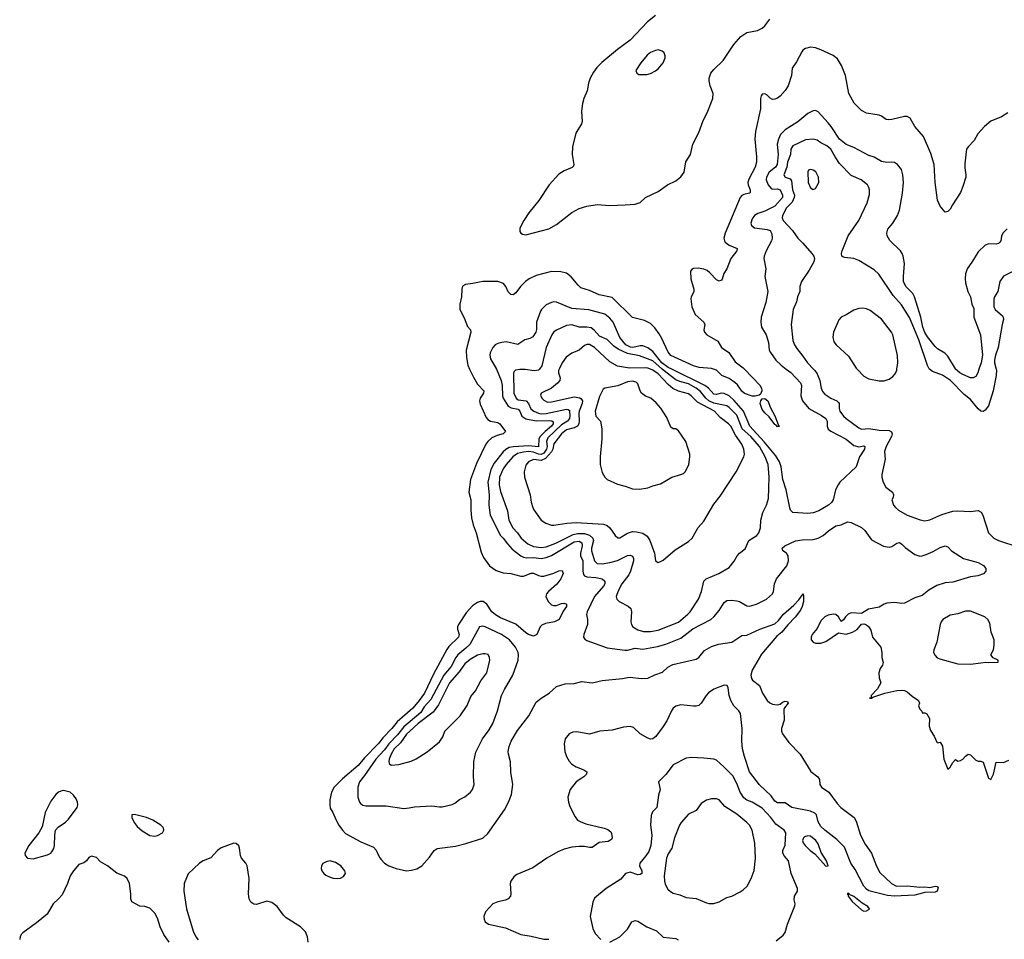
# Model space of a CAD drawing. Header units: inches. Extents: x 1384664 to 1536621, y 460766 to 646467.
# Tile 71 of 256: x 1397165 to 1404915, y 515511 to 522750. Entities that reach past the tile are written whole.
import ezdxf

# ---------------------------------------------------------------- set-up
doc = ezdxf.new("R2010")
doc.units = ezdxf.units.IN
doc.header["$MEASUREMENT"] = 0
for name, color, linetype in [('B3591', 7, 'Continuous'), ('B4501', 7, 'Continuous'), ('B4502', 7, 'Continuous')]:
    doc.layers.add(name, color=color, linetype=linetype)

msp = doc.modelspace()

# ---------------------------------------------------------------- linework, layer by layer
at = {"layer": 'B3591', "color": 5}
for points, elevation in [([(1400000, 517066.6), (1399987.1, 517050), (1399879.9, 516940.1), (1399830, 516878.4), (1399705.7, 516774.3), (1399641.3, 516710), (1399619.4, 516670), (1399605.6, 516610), (1399605.2, 516570), (1399610, 516544), (1399630.6, 516510), (1399655.3, 516450), (1399677.6, 516410), (1399705.5, 516370), (1399730, 516345.5), (1399850, 516278), (1399950, 516236), (1399970, 516212.2), (1399988.4, 516170), (1400000, 516153.4)], 580), ([(1400000, 516964.4), (1399968.7, 516930), (1399879.9, 516800.1), (1399840.4, 516750), (1399826, 516710), (1399828, 516630), (1399841.2, 516590), (1399850, 516576.5), (1399866.2, 516566.2), (1399890, 516561.8), (1400000, 516562.2)], 620), ([(1399437, 515490), (1399430.9, 515530.9), (1399414.2, 515570), (1399376.8, 515610), (1399261.5, 515681.5), (1399241.3, 515701.3), (1399190.7, 515770), (1399150, 515799.8), (1399110, 515810.3), (1399030, 515785.2), (1399007, 515787), (1398983.3, 515803.3), (1398972.3, 515830), (1398966.2, 515870), (1398970.5, 515990), (1398956.6, 516090), (1398946.4, 516110), (1398910.9, 516150.9), (1398903, 516170), (1398896.2, 516230), (1398890, 516247.3), (1398870, 516265.7), (1398850, 516268.5), (1398750, 516230.6), (1398723.5, 516210), (1398670, 516153.6), (1398610, 516129.8), (1398580.3, 516110), (1398492.4, 516027.6), (1398458.6, 515950), (1398456.6, 515890), (1398479.1, 515750), (1398530, 515574.4), (1398551, 515530), (1398570, 515506.2)], 580), ([(1398342.3, 515490), (1398300.3, 515550), (1398270.3, 515610), (1398250, 515677.6), (1398230, 515717.1), (1398190, 515756.8), (1398150, 515769.8), (1398110, 515773), (1398046.9, 515806.9), (1398039.6, 515830), (1398039.8, 515870), (1398030.7, 515950), (1398010, 515989.6), (1397990, 516008.5), (1397930, 516031.8), (1397855.1, 516090), (1397801.9, 516121.9), (1397770, 516155.6), (1397730, 516165.6), (1397710, 516154.5), (1397690.2, 516129.8), (1397670, 516114), (1397630, 516100.7), (1397588.4, 516051.6), (1397563.6, 516010), (1397540.9, 515950), (1397498.4, 515861.6), (1397471.2, 515828.8), (1397427.6, 515790), (1397380.3, 515710), (1397298.5, 515641.5), (1397190, 515563), (1397178, 515550), (1397168.9, 515530), (1397165.3, 515510)], 580)]:
    msp.add_lwpolyline(points, dxfattribs=dict(at, elevation=elevation))
at = {"layer": 'B3591', "color": 5, "elevation": 580}
for points in [[(1397510, 516683.4), (1397490, 516678.6), (1397470, 516668.4), (1397450, 516650.5), (1397410, 516597.8), (1397366.4, 516510), (1397342.9, 516397.1), (1397317, 516350), (1397236.5, 516250), (1397206.4, 516190), (1397207.3, 516170), (1397226, 516150), (1397270, 516145.3), (1397383.3, 516176.7), (1397409.7, 516190.3), (1397419.1, 516200.9), (1397433.5, 516226.5), (1397438.7, 516250), (1397441.3, 516330), (1397448.2, 516370), (1397467.2, 516392.8), (1397525.5, 516434.5), (1397550, 516457.8), (1397618.2, 516550), (1397623.5, 516570), (1397621.4, 516590), (1397610, 516617.6), (1397590, 516646), (1397562.4, 516670)], [(1398070, 516492.9), (1398048.7, 516490), (1398048.1, 516470), (1398065.4, 516430), (1398090, 516399.7), (1398130, 516365.2), (1398190, 516328.3), (1398230, 516324.5), (1398250, 516328.4), (1398290, 516349.2), (1398300.7, 516370), (1398295.9, 516390), (1398276.7, 516410), (1398212.4, 516450), (1398164.2, 516470)], [(1399610, 516128.6), (1399578.5, 516121.5), (1399551.7, 516108.3), (1399540.3, 516090), (1399538.3, 516070), (1399543.6, 516050), (1399558, 516030), (1399575.9, 516015.9), (1399610, 515999.2), (1399631.9, 515991.9), (1399670, 515989.3), (1399690, 515992.8), (1399714.4, 516005.6), (1399728.5, 516030), (1399723.5, 516050), (1399692.2, 516090), (1399650, 516116.5)]]:
    msp.add_lwpolyline(points, close=True, dxfattribs=at)
at = {"layer": 'B4501', "color": 5}
for points, elevation in [([(1400706.7, 520000), (1400736.8, 519936.8), (1400770, 519881.7), (1400819.5, 519830), (1400815.8, 519810), (1400790, 519772.2), (1400785.3, 519750), (1400790, 519722.6), (1400837.7, 519617.7), (1400850, 519603.2), (1400870, 519590.1), (1400930, 519579.6), (1400945.8, 519570), (1400988.1, 519510), (1400970.2, 519490), (1400923.2, 519476.8), (1400882.4, 519457.6), (1400850, 519430.8), (1400833.6, 519410), (1400762.1, 519257.9), (1400713.1, 519130), (1400701.4, 519030), (1400716.9, 518970), (1400716.6, 518890), (1400722.7, 518830), (1400734.9, 518774.9), (1400757.2, 518710), (1400798.3, 518558.3), (1400816.6, 518516.6), (1400864.1, 518450), (1400915.1, 518415.1), (1400970, 518396.5), (1401030, 518391.9), (1401110, 518370.1), (1401130, 518371.1), (1401190, 518394.7), (1401210, 518393.4), (1401250, 518374), (1401270, 518369.4), (1401290, 518370.8), (1401370, 518394.2), (1401410, 518411.1), (1401433.9, 518413.9), (1401442.8, 518390), (1401424.7, 518350), (1401392.4, 518307.6), (1401327.4, 518250), (1401311.6, 518230), (1401307.2, 518210), (1401326, 518170), (1401350, 518145.5), (1401370, 518137.8), (1401390, 518139.4), (1401430, 518155.1), (1401450, 518157.7), (1401468.7, 518150), (1401468.4, 518130), (1401444.3, 518095.7), (1401411, 518029), (1401374.7, 518010), (1401303.7, 517996.3), (1401275, 517985), (1401263.2, 517970), (1401236.3, 517910), (1401210, 517898.4), (1401170.9, 517910), (1401150, 517923.8), (1401071.5, 517991.5), (1400950, 518041.3), (1400910, 518064.3), (1400881.6, 518090), (1400841.3, 518150), (1400812.9, 518170), (1400790, 518170.5), (1400770, 518162.5), (1400730, 518136.3), (1400679.4, 518080.6), (1400620.4, 517990), (1400612.4, 517970), (1400611.5, 517951.5), (1400625.6, 517910), (1400619.3, 517890), (1400543.9, 517816.1), (1400526.4, 517793.6), (1400421.2, 517598.8), (1400351.3, 517450), (1400310, 517392.4), (1400260.9, 517330), (1400136.9, 517223.1), (1400093.5, 517170), (1400023.4, 517096.6), (1400000, 517066.6)], 580), ([(1400918.6, 520000), (1400919.1, 519999.1), (1400954.4, 519910), (1400963.1, 519870), (1400965.8, 519790), (1400971, 519770), (1401009, 519709), (1401033.8, 519693.8), (1401090, 519685.4), (1401100.9, 519670), (1401116.4, 519630), (1401150, 519608.3), (1401230, 519591.6), (1401335.3, 519595.3), (1401353.8, 519593.8), (1401365, 519585), (1401363.9, 519570), (1401350.4, 519550), (1401301.3, 519510), (1401262.7, 519470), (1401252.8, 519450), (1401250, 519389.3), (1401170, 519396.4), (1401050.8, 519389.2), (1401018, 519382), (1400992.3, 519367.7), (1400971.2, 519348.8), (1400899.5, 519260.5), (1400873.8, 519210), (1400850.1, 519110), (1400861.6, 519010), (1400858.3, 518930), (1400868.1, 518850), (1400950, 518689.4), (1400971.8, 518670), (1401003.8, 518623.8), (1401042.3, 518582.3), (1401110, 518529.2), (1401130, 518519.6), (1401155, 518515), (1401210, 518518), (1401270, 518509.1), (1401310, 518515.6), (1401350, 518532.7), (1401530, 518639.5), (1401570, 518646.7), (1401590, 518632.4), (1401591.9, 518610), (1401578.4, 518550), (1401580.5, 518530), (1401598, 518490), (1401598, 518410), (1401603.1, 518383.1), (1401611.7, 518371.7), (1401630, 518364.6), (1401699, 518359), (1401749.6, 518349.6), (1401772.2, 518330), (1401770.1, 518310), (1401760.1, 518290), (1401689.6, 518210), (1401631, 518090), (1401627.6, 518067.6), (1401634.7, 518030), (1401635.5, 517990), (1401604.7, 517910), (1401603.1, 517890), (1401614.3, 517874.3), (1401630, 517864.2), (1401790, 517804.9), (1401927.6, 517787.6), (1401950, 517786.2), (1402010, 517802.3), (1402070, 517794.2), (1402184.5, 517815.5), (1402250, 517835.1), (1402370, 517882.4), (1402463.4, 517956.6), (1402604.7, 518030), (1402628.7, 518050), (1402670, 518100.3), (1402710, 518162.3), (1402730, 518177.1), (1402770, 518181.3), (1402810, 518174.7), (1402830, 518169.3), (1402890, 518137.1), (1402910, 518134.6), (1402964.7, 518150), (1403042.6, 518190), (1403089.7, 518230), (1403098.2, 518250), (1403105.5, 518310), (1403122.2, 518350), (1403202.5, 518450), (1403215.7, 518490), (1403213.3, 518530), (1403200.5, 518550), (1403171.5, 518570), (1403166.3, 518590), (1403188, 518610), (1403271.5, 518648.5), (1403324, 518656), (1403410, 518659.7), (1403450, 518667.9), (1403489.5, 518690), (1403532.1, 518727.9), (1403590, 518764.9), (1403630, 518774), (1403682, 518798), (1403710, 518793.4), (1403792.3, 518752.3), (1403816.3, 518730), (1403870, 518657.1), (1403964.8, 518604.8), (1404010, 518598.8), (1404030, 518604.2), (1404070, 518630.3), (1404090, 518634.3), (1404110, 518623.1), (1404135.6, 518595.6), (1404210, 518541.5), (1404250, 518527.6), (1404270, 518528.9), (1404300.1, 518539.9), (1404355.5, 518564.5), (1404410, 518595.8), (1404450, 518607.7), (1404470, 518600.7), (1404500.7, 518570), (1404594, 518510), (1404710, 518478), (1404752.6, 518452.6), (1404768.7, 518430), (1404770.4, 518410), (1404752.4, 518387.6), (1404708.1, 518371.9), (1404650, 518364.2), (1404510, 518321.4), (1404450, 518317.3), (1404383.3, 518296.7), (1404321.2, 518258.8), (1404270, 518218), (1404210, 518199.8), (1404130, 518157.3), (1404110, 518154.1), (1404050, 518163.9), (1403990, 518156.8), (1403970, 518149.8), (1403930, 518125.6), (1403846, 518110), (1403790, 518077.2), (1403710, 518082.6), (1403687, 518070), (1403666, 518050), (1403650, 518026.6), (1403630, 518014), (1403609.6, 518050), (1403590, 518068), (1403569.6, 518069.6), (1403530, 518063), (1403503, 518050), (1403470, 518019.5), (1403441.4, 517958.6), (1403403.8, 517910), (1403395.5, 517890), (1403394.8, 517870), (1403410.5, 517850.5), (1403430, 517843), (1403470, 517842.4), (1403510, 517855.5), (1403610, 517924.9), (1403670, 517913.7), (1403721.2, 517930), (1403756, 517950), (1403790, 517990.8), (1403810, 517994.8), (1403830, 517986.8), (1403850, 517971), (1403865.8, 517945.8), (1403879.1, 517890), (1403942.6, 517810), (1403952, 517770), (1403951.8, 517730), (1403961.1, 517690), (1403957, 517670), (1403938, 517642), (1403927.2, 517610), (1403929.3, 517570), (1403942.6, 517530), (1403916.1, 517483.9), (1403866.7, 517430), (1403867.7, 517412.3), (1403854, 517410), (1403870, 517409.2), (1403881.4, 517418.6), (1403976, 517450), (1404070.2, 517470.2), (1404110, 517471.3), (1404130, 517468.9), (1404150, 517459), (1404190, 517424.4), (1404240.7, 517390), (1404246.8, 517370), (1404241, 517350), (1404250, 517322), (1404266, 517306), (1404270, 517294), (1404290, 517294), (1404306, 517286), (1404327.3, 517250), (1404323.1, 517190), (1404335.6, 517155.6), (1404364, 517110), (1404384.5, 517064.5), (1404390, 517058), (1404410, 517062), (1404430, 517031), (1404439.6, 516930), (1404470, 516850.8), (1404490, 516866.8), (1404510, 516904), (1404530, 516927.3), (1404550, 516914.8), (1404570, 516918.8), (1404590, 516930.6), (1404610, 516953.4), (1404630, 516968), (1404650, 516963), (1404690, 516920.5), (1404710, 516913), (1404730, 516913.4), (1404750, 516904.9), (1404790, 516780.4), (1404810, 516768.1), (1404829.8, 516810), (1404850, 516906.8), (1404910, 516904), (1404950, 516920.7)], 620), ([(1401256.4, 520000), (1401250, 519990.9), (1401214.3, 519985.7), (1401143.6, 519996.4), (1401102.2, 519997.8), (1401069, 519991), (1401058, 519982), (1401053.1, 519970), (1401055.9, 519810), (1401072.6, 519770), (1401090, 519758.5), (1401151.6, 519750), (1401170.1, 519730), (1401188.3, 519688.3), (1401211.1, 519670), (1401250, 519653.3), (1401270, 519649.1), (1401310, 519651), (1401470, 519684.2), (1401482.3, 519682.3), (1401493.5, 519673.5), (1401496.1, 519630), (1401493.4, 519610), (1401477, 519590), (1401430, 519560.3), (1401321.4, 519458.6), (1401311.4, 519430), (1401316.9, 519390), (1401312.8, 519370), (1401290, 519338.4), (1401270, 519328), (1401250, 519330.4), (1401210, 519346.8), (1401170, 519351.3), (1401130, 519347), (1401084.6, 519335.4), (1401048.1, 519310), (1400994.4, 519250), (1400970, 519215.3), (1400943.1, 519150), (1400938.1, 519090), (1400950, 519036.4), (1401003.6, 518883.6), (1401015, 518810), (1401046.4, 518750), (1401084.8, 518710), (1401113.7, 518670), (1401165, 518625), (1401210, 518603.7), (1401270, 518594.4), (1401310, 518600.6), (1401385.8, 518630), (1401522.8, 518697.2), (1401555.2, 518704.8), (1401610, 518705.9), (1401650, 518691.9), (1401676.6, 518670), (1401682.6, 518650), (1401666, 518590), (1401665.2, 518570), (1401690, 518490.4), (1401710, 518470.2), (1401750, 518468.3), (1401810, 518477.4), (1401870, 518492.5), (1401950, 518532.4), (1401970, 518535.9), (1401988.3, 518528.3), (1401996.1, 518510), (1401995.8, 518490), (1401973.9, 518410), (1401958.8, 518381.2), (1401906, 518310), (1401883, 518270), (1401864.4, 518224.4), (1401861.3, 518210), (1401865.5, 518190), (1401884, 518170), (1401953.5, 518133.5), (1401975.1, 518115.1), (1401981.6, 518090), (1401975.3, 518010), (1401980.3, 517990), (1401992.7, 517970), (1402030, 517946.7), (1402074.5, 517934.5), (1402130, 517934.3), (1402190, 517946), (1402350, 518007.4), (1402424.2, 518070), (1402442, 518090), (1402508.4, 518190), (1402532.2, 518250), (1402550, 518330.5), (1402569.8, 518350.2), (1402668.5, 518391.6), (1402750, 518438), (1402790, 518488), (1402811.8, 518530), (1402830, 518550.5), (1402874.3, 518585.7), (1402905.6, 518650), (1402967, 518690), (1402984.2, 518710), (1402996.3, 518750), (1402998.3, 518810), (1403015.8, 518870), (1403043.1, 518930), (1403058.8, 518981.2), (1403064.9, 519150), (1403057.7, 519250), (1403033.2, 519310), (1402987.6, 519390), (1402920.5, 519470), (1402852.8, 519530), (1402810, 519637.4), (1402750, 519696.6), (1402730.6, 519710), (1402630, 519732.3), (1402589.9, 519750), (1402564.9, 519770), (1402523, 519823), (1402490.4, 519850), (1402430, 519882.7), (1402361.4, 519901.4), (1402330, 519916.2), (1402250, 519974.9), (1402221.9, 520000)], 640), ([(1401412.1, 520000), (1401407.5, 519990), (1401405.6, 519970), (1401419.3, 519930), (1401415.5, 519910), (1401398.5, 519890), (1401350, 519850.8), (1401270.6, 519810), (1401265.1, 519794.9), (1401274.6, 519770), (1401290, 519754.6), (1401320.6, 519740.6), (1401350, 519742.8), (1401530, 519782.9), (1401574.6, 519774.6), (1401585.8, 519765.8), (1401594.2, 519750), (1401592.4, 519730), (1401569, 519670), (1401566.1, 519650), (1401569.7, 519590), (1401566.8, 519570), (1401554.7, 519550), (1401530, 519538.1), (1401470, 519520.7), (1401431.2, 519490), (1401370, 519412.9), (1401362.2, 519370), (1401352.2, 519347.8), (1401304.1, 519295.9), (1401270, 519279.7), (1401210, 519288.9), (1401169.1, 519270), (1401150, 519243.7), (1401135.3, 519190), (1401137.6, 519150), (1401183.7, 519010), (1401192.1, 518952.1), (1401205.5, 518910), (1401212.4, 518892.4), (1401270.5, 518810.5), (1401306, 518786), (1401350, 518770.7), (1401370.5, 518770.5), (1401471.8, 518788.2), (1401546.5, 518793.5), (1401760.2, 518780.2), (1401789.2, 518769.2), (1401810.2, 518750.2), (1401851.3, 518691.3), (1401872.1, 518672.1), (1401890, 518671.8), (1401950, 518707.6), (1401990, 518721.5), (1402020.1, 518719.9), (1402070, 518708.9), (1402104.3, 518684.3), (1402126.3, 518650), (1402161.6, 518550), (1402171.1, 518491.1), (1402190, 518478), (1402210, 518486), (1402230, 518496), (1402323.5, 518576.5), (1402430, 518643), (1402458, 518670), (1402506.2, 518753.8), (1402550, 518803), (1402630, 518936.3), (1402679.7, 519000.3), (1402806, 519190), (1402866, 519310), (1402869.8, 519330.2), (1402864, 519370), (1402849.2, 519409.2), (1402800.7, 519480.8), (1402761.8, 519550), (1402744.8, 519570), (1402678.6, 519618.6), (1402633, 519670), (1402500.8, 519740.8), (1402451.2, 519790), (1402430, 519804.9), (1402350, 519826.8), (1402307.5, 519847.5), (1402270, 519878.3), (1402190, 519961.7), (1402150, 519992.2), (1402130.8, 520000)], 660), ([(1403199.6, 520000), (1403234.3, 519974.3), (1403311.6, 519891.6), (1403320.1, 519870), (1403312.6, 519790), (1403327.5, 519750), (1403377.6, 519690), (1403475.5, 519635.5), (1403511.3, 519610), (1403520.4, 519590), (1403519.8, 519550), (1403530, 519526.7), (1403550.1, 519510.1), (1403670, 519447.3), (1403730, 519399.4), (1403770, 519388.2), (1403810, 519394.8), (1403818.5, 519390), (1403814, 519370), (1403775.3, 519310), (1403748.1, 519231.9), (1403622, 519110), (1403606.7, 519090), (1403587.6, 519050), (1403567.1, 518970), (1403554.3, 518950), (1403530.8, 518929.2), (1403455.6, 518884.4), (1403410, 518867.4), (1403370, 518862.2), (1403250, 518871.5), (1403233, 518890), (1403227.1, 518907.1), (1403199.1, 519050), (1403171.8, 519131.8), (1403159.3, 519230), (1403144.6, 519270), (1403116.3, 519316.2), (1403026.3, 519426.3), (1402913.6, 519550), (1402862.5, 519670), (1402790, 519753.2), (1402750, 519789.2), (1402710, 519807.1), (1402690, 519809.9), (1402650, 519800.9), (1402630, 519803.1), (1402587.5, 519850), (1402557.8, 519870), (1402297.4, 520000)], 620), ([(1402870.4, 520000), (1402990, 519872.3), (1403004.7, 519850), (1403005.5, 519830), (1402996.2, 519803.8), (1402985.9, 519794.1), (1402953.9, 519786.1), (1402930, 519787.3), (1402870, 519807.7), (1402850, 519827.1), (1402815.3, 519875.3), (1402794.6, 519894.6), (1402750, 519925.9), (1402693.1, 519950), (1402650, 519991.4), (1402625.8, 520000)], 580), ([(1403414, 520000), (1403423.6, 519990), (1403442.7, 519962.7), (1403463.5, 519910), (1403474.4, 519850), (1403484.1, 519824.1), (1403502.9, 519802.9), (1403550, 519770.3), (1403596.4, 519750), (1403610, 519737.6), (1403614.9, 519730), (1403614.9, 519690), (1403621.5, 519670), (1403650, 519630.3), (1403670, 519611.6), (1403770, 519536.9), (1403790, 519526.5), (1403850, 519533.4), (1403930, 519520.5), (1404010, 519515.3), (1404026.9, 519506.9), (1404031.8, 519490), (1404026.3, 519470), (1403986.5, 519390), (1403973.1, 519350), (1403976.9, 519290), (1403952.2, 519170), (1403952.2, 519150), (1403961.6, 519110), (1403981.6, 519070), (1404034.4, 519030), (1404042.4, 519010), (1404040.4, 518990), (1404030.4, 518970), (1404043, 518930), (1404058, 518910), (1404082, 518890), (1404150, 518850.3), (1404253.5, 518813.5), (1404290, 518806.7), (1404330, 518812.8), (1404424.3, 518855.8), (1404510, 518881.4), (1404550, 518883.8), (1404650, 518878.3), (1404710, 518887.2), (1404732.6, 518872.6), (1404747.4, 518850), (1404790.4, 518710), (1404832.7, 518670), (1404870.7, 518650), (1405030, 518597)], 640), ([(1403757, 520000), (1403810, 519944.9), (1403850, 519924), (1403930, 519907.3), (1403970, 519906.8), (1404010, 519921), (1404038.6, 519941.4), (1404057.5, 519962.5), (1404069.5, 519990.5), (1404070.5, 520000)], 660), ([(1404851.4, 520000), (1404853.2, 519993.2), (1404851.4, 519950), (1404828.9, 519830), (1404790, 519711.2), (1404764.4, 519675.6), (1404750, 519666.8), (1404730, 519669.8), (1404710, 519687.7), (1404650, 519761.5), (1404600.2, 519800.2), (1404491.2, 519910), (1404430, 519953.3), (1404350, 519979.8), (1404326.4, 520000)], 640), ([(1404715.9, 520000), (1404705.7, 519970), (1404690, 519942.9), (1404670, 519931.5), (1404650, 519931.2), (1404590, 519956.2), (1404564.7, 519970), (1404532.2, 520000)], 620), ([(1400000, 516153.4), (1400010, 516139), (1400037.8, 516110), (1400069.6, 516089.6), (1400128.5, 516068.5), (1400210, 516050.8), (1400250, 516054.5), (1400290, 516065.4), (1400330, 516090.1), (1400390, 516156.9), (1400428.8, 516211.2), (1400450, 516225.2), (1400594.7, 516245.3), (1400675.7, 516264.3), (1400810, 516307.4), (1400850, 516343), (1400981.6, 516530), (1401013.5, 516590), (1401036.2, 516650), (1401046.5, 516730), (1401032.2, 516827.8), (1401029.2, 516909.2), (1401011.8, 516970), (1401011, 516990), (1401018.1, 517030), (1401033.9, 517070), (1401084.2, 517155.8), (1401172.9, 517270), (1401230, 517377.1), (1401270, 517409.4), (1401334, 517450), (1401390, 517502.4), (1401458.1, 517521.9), (1401530, 517526.3), (1401590, 517539.7), (1401670, 517530.1), (1401750, 517547.9), (1401910, 517564.8), (1401950, 517573.3), (1401970, 517574.6), (1402056.6, 517563.4), (1402110, 517566), (1402165.8, 517594.2), (1402225.5, 517614.5), (1402267.3, 517652.7), (1402306.5, 517673.5), (1402490, 517717.7), (1402510, 517730.2), (1402554.7, 517785.3), (1402610, 517817.5), (1402666.5, 517833.5), (1402770, 517851.1), (1402850, 517902.9), (1402890, 517904.6), (1402990, 517951.5), (1403110, 517996), (1403138.2, 518021.8), (1403177.1, 518070), (1403259.5, 518140.5), (1403297.5, 518182.5), (1403331.5, 518231.5), (1403335.8, 518215.8), (1403334, 518170), (1403323.5, 518130), (1403310, 518102.8), (1403270, 518046.5), (1403212.1, 517987.9), (1403163.9, 517930), (1403123.6, 517896.4), (1403004.5, 517755.5), (1402931.8, 517630), (1402921, 517590), (1402924.2, 517564.2), (1402932.6, 517550), (1402989.4, 517510), (1403010.9, 517450), (1403050, 517392.4), (1403070, 517373.5), (1403090, 517362.5), (1403130, 517357.1), (1403150, 517362.3), (1403170, 517377.8), (1403190, 517386), (1403210, 517383), (1403214.2, 517370), (1403185.6, 517334.4), (1403180.4, 517319.6), (1403183.3, 517236.7), (1403160.5, 517170), (1403161, 517150), (1403169.4, 517129.4), (1403219.8, 517059.8), (1403309.4, 516970), (1403392.9, 516832.9), (1403448.7, 516790), (1403459.6, 516770), (1403463.6, 516730), (1403477.4, 516710), (1403535.3, 516670), (1403600.5, 516580.5), (1403628.6, 516550), (1403734, 516470), (1403750, 516441.6), (1403783.6, 516330), (1403820.7, 516260.7), (1403868.8, 516190), (1403910, 516088), (1403936.5, 516036.5), (1404027.6, 515950), (1404068, 515930), (1404152.8, 515932.8), (1404250, 515922.8), (1404290, 515925.3), (1404330, 515920.3), (1404370, 515930.3), (1404386.6, 515926.6), (1404395.6, 515915.6), (1404388, 515890), (1404370, 515882.4), (1404290, 515880.5), (1404210, 515858.2), (1404050, 515851.3), (1403996.1, 515856.1), (1403850, 515892.3), (1403830, 515906), (1403809.7, 515930), (1403741.2, 516061.2), (1403708.4, 516110), (1403657, 516237), (1403597.7, 516297.7), (1403501.5, 516370), (1403470, 516399.8), (1403450, 516436.2), (1403438, 516490), (1403424, 516504), (1403390, 516519.9), (1403242.6, 516550), (1403190, 516584.5), (1403130, 516586.1), (1403110, 516598.9), (1403079.5, 516639.6), (1402988.6, 516728.6), (1402909.9, 516830), (1402869.9, 516950), (1402855.2, 517010), (1402849.5, 517070.5), (1402852.7, 517170), (1402838.4, 517290), (1402826.1, 517310), (1402787, 517350), (1402763.5, 517390), (1402750.3, 517430), (1402740.8, 517490), (1402733.3, 517510), (1402711.1, 517511.1), (1402630, 517479.3), (1402588.2, 517451.8), (1402567.5, 517430), (1402530, 517370.8), (1402510, 517352.3), (1402490, 517346), (1402470, 517346.2), (1402370, 517357.7), (1402330, 517346.7), (1402310, 517331.2), (1402294.6, 517310), (1402258.1, 517230), (1402230, 517186.1), (1402172.1, 517107.9), (1402150, 517089.2), (1402130, 517087.2), (1402110, 517094.6), (1402049.6, 517129.6), (1401997.6, 517177.6), (1401970, 517187.1), (1401917.9, 517182.1), (1401830, 517158.6), (1401731.2, 517148.8), (1401650, 517127.2), (1401550, 517144.1), (1401518.2, 517141.8), (1401489.1, 517130), (1401459.7, 517090), (1401450.1, 517050), (1401457.3, 516990), (1401470.1, 516950), (1401490, 516913.6), (1401511.2, 516890), (1401546.3, 516870), (1401606.6, 516846.6), (1401628.9, 516830), (1401627.1, 516810), (1401605.2, 516790), (1401546, 516750), (1401497.6, 516690), (1401480.1, 516630), (1401485, 516590), (1401496.8, 516556.8), (1401536.4, 516476.4), (1401556.9, 516450), (1401577.4, 516437.4), (1401621.2, 516421.2), (1401765.8, 516385.8), (1401794.6, 516374.6), (1401817.8, 516357.8), (1401824.7, 516344.7), (1401828.2, 516310), (1401823, 516297), (1401798.2, 516281.8), (1401727.1, 516272.9), (1401670, 516235.3), (1401650, 516233), (1401610, 516242.9), (1401570, 516242.8), (1401510, 516236.6), (1401450, 516221.1), (1401400.7, 516199.3), (1401315.6, 516150), (1401205.2, 516074.8), (1401078, 516022), (1401055.7, 516004.3), (1401032.3, 515970), (1401026.7, 515950), (1401032.3, 515870), (1401027.3, 515850), (1401010.6, 515829.4), (1400990, 515819.4), (1400930, 515806.4), (1400890, 515789.8), (1400831.4, 515728.6), (1400818.5, 515690), (1400820.2, 515670), (1400830, 515649.1), (1400855.5, 515630), (1400990, 515601.3), (1401110, 515549.5), (1401190, 515536.8), (1401290, 515513.7), (1401330, 515511.2)], 580), ([(1400000, 516562.2), (1400050, 516562.3), (1400190, 516541.2), (1400230, 516545.8), (1400274, 516554), (1400410, 516562), (1400470, 516553.7), (1400490, 516554.9), (1400570, 516573.7), (1400590, 516583.1), (1400627.7, 516612.3), (1400670, 516634), (1400714, 516670), (1400730, 516690.8), (1400743, 516730), (1400738.3, 516790), (1400740.4, 516910), (1400756.4, 516983.6), (1400807.4, 517090), (1400860.4, 517159.6), (1400890.6, 517209.4), (1400925.1, 517310), (1400956.8, 517430), (1400980.9, 517479.1), (1401046.6, 517590), (1401088.2, 517710), (1401091.2, 517750), (1401087.6, 517770), (1401069.1, 517810), (1401021.4, 517870), (1400958.5, 517910), (1400830, 517970.4), (1400810, 517975.7), (1400784.7, 517970), (1400707.6, 517832.4), (1400678.1, 517801.9), (1400613.8, 517750), (1400598.5, 517730), (1400561.2, 517658.7), (1400504.7, 517590), (1400401.1, 517398.9), (1400350, 517342), (1400323.1, 517296.9), (1400190, 517182.6), (1400139.1, 517120.9), (1400070, 517049.6), (1400036, 517004), (1400000, 516964.4)], 620), ([(1403120.1, 515499.9), (1403175.6, 515544.4), (1403190, 515566), (1403208.3, 515631.7), (1403265.8, 515774.2), (1403269.6, 515790), (1403261.8, 515821.8), (1403263.9, 515850), (1403287.1, 515890), (1403287.6, 515910), (1403238.9, 516030), (1403217.4, 516130), (1403186.4, 516166.4), (1403173.3, 516190), (1403173.1, 516210), (1403191.7, 516251.7), (1403194.7, 516350), (1403181.3, 516370), (1403117.2, 516417.1), (1403077.4, 516470), (1403010, 516543.7), (1402931.8, 516590), (1402887.7, 516607.7), (1402864.7, 516624.7), (1402837.3, 516670), (1402810, 516738.9), (1402777.5, 516797.5), (1402708.4, 516870), (1402650, 516922.6), (1402630, 516929.7), (1402550, 516938.5), (1402450, 516943.5), (1402410, 516937.6), (1402310, 516883.6), (1402252, 516807.9), (1402194, 516750), (1402206.7, 516690), (1402193.4, 516646.6), (1402180.3, 516550), (1402145.3, 516514.7), (1402134.9, 516485.1), (1402129.5, 516409.5), (1402140.2, 516330), (1402134.1, 516250), (1402116.3, 516203.7), (1402092.8, 516167.2), (1402046.1, 516110), (1402044.4, 516090), (1402061.7, 516050), (1402063.2, 516030), (1402050, 516020.4), (1402030, 516019.2), (1401970, 516038.8), (1401933, 516030), (1401895.9, 515984.1), (1401782, 515910), (1401690, 515834), (1401675.5, 515804.5), (1401654.6, 515690), (1401675.3, 515595.3), (1401695.8, 515555.8), (1401739.1, 515510)], 620), ([(1401810, 515488.7), (1401890, 515530.5), (1401949.5, 515590), (1401984.5, 515650), (1402010, 515658.7), (1402030, 515653.7), (1402100.5, 515610), (1402177.7, 515577.7), (1402230, 515527.7), (1402330, 515517.1), (1402348.1, 515508.1)], 620)]:
    msp.add_lwpolyline(points, dxfattribs=dict(at, elevation=elevation))
for points, elevation in [([(1401990, 519904.7), (1401950, 519900.7), (1401872.3, 519867.7), (1401770.2, 519849.8), (1401758.7, 519841.3), (1401730, 519784), (1401694.9, 519670), (1401700.4, 519630), (1401736.4, 519590), (1401748.4, 519530), (1401748.2, 519450), (1401735.5, 519310), (1401735.5, 519250), (1401750, 519184.7), (1401770.7, 519150), (1401790, 519130.7), (1401870, 519093), (1401930, 519079.1), (1401990, 519058.4), (1402044.8, 519055.2), (1402110, 519065.5), (1402150, 519082), (1402210, 519096.3), (1402299, 519150), (1402370, 519170.6), (1402390, 519179.1), (1402406.2, 519193.8), (1402431, 519249), (1402439.7, 519310), (1402439.6, 519330), (1402407.3, 519430), (1402350, 519514), (1402330, 519528.7), (1402310, 519529), (1402290, 519544), (1402259.5, 519619.5), (1402212, 519692), (1402175.7, 519735.7), (1402132.4, 519772.4), (1402090, 519788), (1402059.3, 519810), (1402047.9, 519830), (1402030, 519885.2), (1402017.8, 519897.8)], 680), ([(1403130, 519546.6), (1403119.8, 519559.8), (1403110, 519563.5), (1403065, 519625), (1403030, 519655.8), (1403010, 519682.2), (1402994.6, 519730), (1402997.7, 519750), (1403010, 519766.7), (1403030, 519769.1), (1403055.2, 519750), (1403076.2, 519696.2), (1403110, 519632.4), (1403136.4, 519563.6), (1403135.5, 519555.5), (1403144.7, 519550)], 580), ([(1404650, 518093.3), (1404610, 518093.3), (1404550, 518074.5), (1404490, 518062), (1404430.7, 518030), (1404417.1, 518010), (1404410.5, 517990), (1404385.5, 517850), (1404360.5, 517790), (1404357.1, 517770), (1404370, 517744.4), (1404387.8, 517727.8), (1404416, 517716), (1404550, 517680.7), (1404650, 517676.9), (1404730, 517687.9), (1404770, 517694), (1404790, 517690.4), (1404866, 517694), (1404868, 517710), (1404827.3, 517727.3), (1404808.7, 517750), (1404829.3, 517790.7), (1404836, 517830), (1404835.1, 517870), (1404811.8, 517930), (1404800.9, 518000.9), (1404785.2, 518030), (1404762, 518050)], 640), ([(1400830, 517758.7), (1400810, 517758), (1400770, 517747.1), (1400710, 517713.6), (1400670, 517680.3), (1400623.3, 517616.7), (1400548, 517530), (1400461.7, 517358.3), (1400420.7, 517299.3), (1400302, 517210), (1400235.1, 517150), (1400210, 517125.4), (1400161.4, 517058.6), (1400113, 517010), (1400088.9, 516970), (1400074, 516930), (1400070.4, 516910), (1400074.2, 516894.2), (1400090, 516881.6), (1400150, 516886.4), (1400246.7, 516913.3), (1400287, 516933), (1400373.1, 516986.9), (1400470, 517066.8), (1400494.9, 517105.1), (1400512.7, 517150), (1400631.5, 517270), (1400687.5, 517352.5), (1400717.4, 517422.6), (1400752.7, 517467.3), (1400794.2, 517545.8), (1400842, 517610), (1400866.3, 517710), (1400863.6, 517730), (1400852, 517752)], 640), ([(1402650, 516617), (1402610, 516616.2), (1402570, 516607), (1402530, 516580.7), (1402490, 516525.6), (1402430, 516495.6), (1402372, 516430), (1402359.5, 516410), (1402319.6, 516310), (1402298.9, 516230), (1402270, 516182.9), (1402257.3, 516150), (1402238.9, 516010), (1402239.5, 515970), (1402246.4, 515946.4), (1402266.9, 515906.9), (1402287, 515887), (1402310, 515875.3), (1402360.8, 515860.8), (1402410, 515839.5), (1402490, 515833.4), (1402570, 515798), (1402590, 515793.7), (1402630, 515794), (1402670, 515805.3), (1402730, 515839.5), (1402770, 515852), (1402836.2, 515883.8), (1402860.5, 515899.5), (1402891.8, 515930), (1402922.9, 515990), (1402947.6, 516052.4), (1402957.4, 516150), (1402952.1, 516267.9), (1402931, 516370), (1402909, 516409), (1402889.9, 516429.9), (1402810, 516496.8), (1402716.3, 516556.3), (1402670, 516609.5)], 640), ([(1403370, 516326.2), (1403342.6, 516317.4), (1403334.5, 516310), (1403327.3, 516290), (1403333.2, 516270), (1403346.7, 516250), (1403386.9, 516210), (1403424, 516184), (1403510, 516086.9), (1403530, 516088.5), (1403514.5, 516130), (1403474.1, 516194.1), (1403450, 516262.3), (1403430.7, 516290), (1403390, 516322.8)], 620), ([(1403690, 515874), (1403678, 515870), (1403685.2, 515865.2), (1403686.6, 515850), (1403718.1, 515810), (1403790, 515742.2), (1403810, 515732.5), (1403830, 515734.5), (1403850, 515746.1), (1403854.3, 515750), (1403841.5, 515770), (1403795.9, 515795.9), (1403730, 515849.2), (1403702, 515862)], 620)]:
    msp.add_lwpolyline(points, close=True, dxfattribs=dict(at, elevation=elevation))
at = {"layer": 'B4502', "color": 5}
for points, elevation in [([(1402170, 522783), (1402105.7, 522734.3), (1401971, 522589), (1401870, 522516.2), (1401746.6, 522413.4), (1401707.1, 522372.9), (1401681.7, 522338.3), (1401654.7, 522290), (1401642, 522250), (1401631.3, 522190), (1401606.2, 522130), (1401594.9, 522090), (1401586.5, 522030), (1401591.4, 521950), (1401587.8, 521930), (1401544, 521856), (1401516.7, 521750), (1401514.6, 521690), (1401527.8, 521610), (1401523.2, 521596.8), (1401513.7, 521586.3), (1401450, 521561), (1401410, 521533.4), (1401332.4, 521450), (1401252.2, 521327.8), (1401173.9, 521230), (1401132.8, 521170), (1401101.7, 521110), (1401102.3, 521082.3), (1401110.2, 521070.2), (1401122.7, 521062.7), (1401150, 521055.6), (1401330, 521104.5), (1401390, 521138.9), (1401510, 521233.5), (1401570, 521263.6), (1401630, 521282.7), (1401710, 521294.6), (1401810, 521288.7), (1401930, 521291.8), (1402010, 521299.5), (1402049.8, 521310.2), (1402092, 521350), (1402190, 521399), (1402264.5, 521450), (1402330, 521481.7), (1402370, 521513.3), (1402394.6, 521550), (1402407.6, 521632.4), (1402445.3, 521690), (1402464.2, 521770), (1402510, 521862.8), (1402541.2, 521950), (1402581.4, 522030), (1402621.6, 522130), (1402623.3, 522170), (1402600.8, 522230), (1402591.8, 522270), (1402591.6, 522290), (1402606.3, 522330), (1402630, 522359.5), (1402703.2, 522430), (1402785.7, 522554.3), (1402841.5, 522618.5), (1402890, 522649.7), (1402973.6, 522666.4), (1403010, 522683), (1403030, 522702), (1403070, 522755.4)], 580), ([(1404942.6, 522017.4), (1404894, 521986), (1404810, 521952.9), (1404760.3, 521910), (1404708.2, 521851.7), (1404679.4, 521800.6), (1404630.3, 521750), (1404618.9, 521730), (1404614.6, 521710), (1404603.4, 521616.6), (1404603.6, 521583.6), (1404613.8, 521530), (1404611.4, 521510), (1404590, 521437.2), (1404570, 521389.5), (1404506.8, 521293.2), (1404490, 521258), (1404470, 521239.5), (1404450, 521236.2), (1404410, 521282.7), (1404390, 521329), (1404371.6, 521470), (1404363.7, 521610), (1404337.9, 521697.9), (1404278.5, 521830), (1404211.4, 521910), (1404175, 521975), (1404150, 521988.4), (1404130, 521988.7), (1404030, 521963.8), (1404001.3, 521961.3), (1403985.6, 521965.6), (1403950, 521990.5), (1403930, 521998.4), (1403830, 522014.2), (1403790, 522034.5), (1403734.6, 522094.6), (1403691.1, 522170), (1403666, 522310), (1403634.3, 522390), (1403601.1, 522441.1), (1403568.4, 522468.4), (1403470, 522514.2), (1403430, 522529.9), (1403390, 522534.8), (1403350, 522524.1), (1403330.1, 522509.9), (1403322.1, 522497.9), (1403280.1, 522419.9), (1403246, 522370), (1403239, 522310), (1403214.4, 522230), (1403190, 522193.1), (1403150, 522148.6), (1403130, 522132.2), (1403110, 522123.5), (1403090, 522123), (1403072.2, 522132.2), (1403050, 522157.4), (1403030, 522168), (1403010, 522163), (1403000.3, 522150), (1402996.1, 522130), (1402997.6, 522050), (1402957.8, 521870), (1402951, 521810), (1402966.1, 521670), (1402964, 521630), (1402954.6, 521590), (1402904.4, 521495.6), (1402897, 521470), (1402898.8, 521450), (1402914.6, 521410), (1402915.5, 521390), (1402910, 521384.9), (1402865.5, 521374.5), (1402850, 521365.8), (1402836.6, 521350), (1402717.7, 521070), (1402708.7, 521030), (1402712.1, 521010), (1402719.4, 520999.4), (1402750, 520975.7), (1402812.4, 520950), (1402810.2, 520930), (1402763.5, 520870), (1402730.1, 520790), (1402708.7, 520751.3), (1402693.4, 520706.6), (1402690, 520700.5), (1402670, 520692.9), (1402650, 520701.5), (1402598.5, 520758.5), (1402575.9, 520775.9), (1402550, 520787.2), (1402506.2, 520793.8), (1402470, 520791.5), (1402456, 520784), (1402446, 520770), (1402447.1, 520710), (1402471.2, 520628.8), (1402471.1, 520608.9), (1402450.2, 520570), (1402448, 520552), (1402456, 520490), (1402482.7, 520430), (1402549.4, 520370), (1402558.2, 520350), (1402550.2, 520310), (1402555.9, 520290), (1402575.1, 520270), (1402661, 520221), (1402689.6, 520169.6), (1402747.5, 520130), (1402796.1, 520056.1), (1402861, 520010), (1402870.4, 520000)], 580), ([(1404532.2, 520000), (1404530, 520002), (1404470, 520100.5), (1404446.6, 520126.6), (1404390, 520159.8), (1404370, 520178.5), (1404310, 520253.9), (1404290, 520287.3), (1404273.1, 520330), (1404258.8, 520410), (1404208.6, 520570), (1404194.6, 520594.6), (1404141, 520650), (1404122.8, 520690), (1404121, 520730), (1404130.5, 520830.5), (1404120.4, 520890), (1404112.4, 520910), (1404097.4, 520930), (1404013.5, 521013.5), (1403994.3, 521050), (1403991.2, 521070), (1403998.4, 521101.6), (1404039.2, 521150), (1404075.4, 521210), (1404091, 521250), (1404114.7, 521385.3), (1404121.8, 521470), (1404115.8, 521530), (1404106, 521570), (1404074.7, 521610), (1404050, 521625.4), (1404030, 521629.7), (1403990, 521626.4), (1403950, 521633.1), (1403890, 521667), (1403850, 521680.7), (1403730, 521744.8), (1403670, 521767.5), (1403617, 521810), (1403553.4, 521910), (1403530, 521939.4), (1403450, 522024.7), (1403430, 522034.3), (1403410, 522032.6), (1403370, 522013.1), (1403290, 521945.8), (1403190, 521884.3), (1403153.7, 521846.3), (1403137.6, 521810), (1403127.3, 521770), (1403136.3, 521690), (1403126.3, 521610), (1403114.5, 521590), (1403065.2, 521550), (1403042.9, 521510), (1403039.9, 521490), (1403056.4, 521450), (1403081.4, 521421.4), (1403090, 521416.6), (1403130, 521417.9), (1403152.2, 521412.2), (1403169.7, 521370), (1403170.1, 521350), (1403110, 521283.8), (1403030, 521243.8), (1402975, 521225), (1402950.2, 521210), (1402930, 521183.1), (1402919.8, 521150), (1402925.4, 521130), (1402950, 521111.8), (1403050, 521099.9), (1403071.7, 521090), (1403085.4, 521065.4), (1403087.4, 521030), (1403083.4, 521010), (1403040.9, 520930), (1403025.4, 520890), (1403023.6, 520870), (1403037.2, 520790), (1403030.3, 520730), (1403055.3, 520610), (1403037, 520523), (1403002.6, 520410), (1402998.3, 520370), (1403005.3, 520330), (1403042, 520270), (1403058.4, 520210), (1403065, 520150), (1403074.5, 520130), (1403116.3, 520070), (1403159.2, 520030), (1403199.6, 520000)], 620), ([(1404326.4, 520000), (1404323, 520003), (1404310, 520027.6), (1404242.9, 520230), (1404170, 520406.6), (1404106.1, 520506.1), (1404040.4, 520580.4), (1403927.4, 520747.4), (1403890, 520780.9), (1403770, 520854), (1403730, 520869.5), (1403658, 520878), (1403637.2, 520890), (1403632.7, 520910), (1403638, 520930), (1403685.6, 521050), (1403771.5, 521170), (1403835.6, 521310), (1403853.1, 521373.1), (1403853.6, 521410), (1403849.6, 521430), (1403838.4, 521450), (1403788.6, 521488.6), (1403710, 521524.4), (1403618.9, 521618.9), (1403582.9, 521670), (1403548.7, 521730), (1403517.8, 521757.8), (1403470, 521780.8), (1403441.7, 521801.7), (1403410, 521810.8), (1403350, 521805.6), (1403250, 521758.5), (1403235, 521730), (1403231.8, 521690), (1403208.6, 521630), (1403204.8, 521590), (1403178.9, 521530), (1403190.1, 521510.1), (1403230, 521497), (1403241.4, 521481.4), (1403248.1, 521410), (1403264.6, 521370), (1403262.1, 521350), (1403245, 521315), (1403201.7, 521270), (1403169.2, 521210), (1403166.7, 521190), (1403173.7, 521170), (1403248.8, 521090), (1403288.9, 521030), (1403330.4, 520990), (1403399.3, 520910), (1403414.9, 520890), (1403420.5, 520870), (1403415.6, 520844.4), (1403380.3, 520779.7), (1403318.9, 520690), (1403306.9, 520650), (1403306.9, 520610), (1403287.8, 520570), (1403279.1, 520530), (1403253.6, 520470), (1403238.2, 520350), (1403250, 520226), (1403263.1, 520190), (1403281.1, 520161.1), (1403330, 520102.4), (1403366, 520050), (1403414, 520000)], 640), ([(1404936.7, 521103.3), (1404903.8, 521070), (1404894.3, 521045.7), (1404888.4, 521010), (1404881.2, 520998.8), (1404870, 520988.1), (1404850, 520982.3), (1404793.7, 520986.3), (1404764.3, 520975.7), (1404710, 520923.5), (1404665.9, 520850), (1404622.8, 520790), (1404609.4, 520749.5), (1404606.7, 520710), (1404610, 520678.8), (1404629.3, 520610.7), (1404649.5, 520570), (1404660.2, 520510), (1404676, 520476), (1404676.2, 520410), (1404727.3, 520270), (1404742.7, 520110), (1404732.8, 520050), (1404715.9, 520000)], 620), ([(1402625.8, 520000), (1402610, 520005.6), (1402512.5, 520012.5), (1402470, 520024.7), (1402290, 520107.6), (1402270, 520132.8), (1402220.4, 520240.4), (1402198.3, 520278.3), (1402164.5, 520324.5), (1402130, 520359.5), (1402083.4, 520383.4), (1401990, 520407.4), (1401830, 520562.3), (1401725.2, 520585.2), (1401650, 520618.3), (1401580.9, 520640.9), (1401559.8, 520659.8), (1401507.1, 520727.1), (1401470, 520756.1), (1401425.6, 520765.6), (1401350, 520769.4), (1401230, 520737.6), (1401174.7, 520710), (1401147.6, 520690), (1401106.3, 520650), (1401070, 520600.9), (1401050, 520585.1), (1401030, 520587.1), (1401010, 520608.5), (1400991.1, 520650), (1400973.3, 520673.3), (1400930, 520690.2), (1400810, 520689.9), (1400733.1, 520673.1), (1400674, 520666), (1400650, 520651.9), (1400644.2, 520630), (1400642.3, 520570), (1400629.4, 520510), (1400629.3, 520470), (1400663.3, 520403.3), (1400690, 520336.4), (1400713.1, 520310), (1400716.9, 520290), (1400679.1, 520150), (1400682.4, 520090), (1400692.4, 520030), (1400706.7, 520000)], 580), ([(1404988.7, 520771.3), (1404908.1, 520731.9), (1404880.3, 520690), (1404865.3, 520610), (1404838, 520570), (1404833.1, 520550), (1404832.8, 520490), (1404844.2, 520470), (1404900, 520420), (1404907.2, 520410), (1404908.9, 520390), (1404897.7, 520350), (1404866.4, 520170), (1404846.3, 520110), (1404838.5, 520070), (1404838.4, 520050), (1404851.4, 520000)], 640), ([(1402297.4, 520000), (1402270, 520013.7), (1402220.1, 520050), (1402150, 520138), (1402110, 520166.4), (1402070, 520182.6), (1402050, 520182.9), (1401991.1, 520171.1), (1401973.1, 520173.1), (1401937.6, 520190), (1401890, 520248.3), (1401836.9, 520370), (1401810, 520400.6), (1401770, 520431.4), (1401645.5, 520465.5), (1401510, 520476.7), (1401390, 520526), (1401370, 520529), (1401350, 520524.7), (1401310, 520506.8), (1401272.6, 520470), (1401264.2, 520455.8), (1401232.2, 520370), (1401232.9, 520312.9), (1401227.1, 520290), (1401204.8, 520255.2), (1401180.3, 520239.7), (1401140.7, 520230), (1401087.3, 520192.7), (1400993.5, 520213.5), (1400959.3, 520210), (1400930, 520201.1), (1400908.8, 520190), (1400890, 520170.5), (1400868.9, 520128.9), (1400865, 520110), (1400870, 520080.3), (1400918.6, 520000)], 620), ([(1404070.5, 520000), (1404076.2, 520050), (1404073.8, 520106.2), (1404037.2, 520270), (1404027.1, 520290), (1403950, 520393.5), (1403860.5, 520460.5), (1403830, 520475.4), (1403800.7, 520479.3), (1403770, 520477), (1403730, 520464.5), (1403670, 520426), (1403630.6, 520409.4), (1403612.8, 520387.2), (1403570.5, 520290), (1403566, 520250), (1403574.2, 520214.2), (1403590.7, 520190), (1403690, 520100.5), (1403750, 520007.3), (1403757, 520000)], 660), ([(1402221.9, 520000), (1402150, 520064.2), (1402044, 520104), (1401950, 520121.6), (1401876.5, 520156.5), (1401841.3, 520181.3), (1401790, 520232.3), (1401730, 520258.3), (1401686.8, 520306.8), (1401664, 520324), (1401630, 520331), (1401570, 520331.3), (1401510, 520348.7), (1401470, 520343.1), (1401390, 520307.6), (1401370, 520293.5), (1401353.2, 520270), (1401308.7, 520170), (1401274.4, 520025.6), (1401256.4, 520000)], 640), ([(1402130.8, 520000), (1402110, 520008.4), (1402090.8, 520010.8), (1401966.4, 520006.4), (1401870, 520021.8), (1401810, 520057.5), (1401690, 520168.7), (1401650, 520193.1), (1401630, 520194), (1401610, 520184.4), (1401570, 520148.6), (1401510, 520124.5), (1401466.1, 520093.9), (1401435.2, 520050), (1401412.1, 520000)], 660)]:
    msp.add_lwpolyline(points, dxfattribs=dict(at, elevation=elevation))
for points, elevation in [([(1402190, 522512.7), (1402169, 522509), (1402130, 522492), (1402104.9, 522470), (1402053.4, 522410), (1402016, 522350), (1402022, 522330), (1402038, 522318), (1402102, 522318), (1402130, 522326.8), (1402170, 522346.8), (1402190, 522362.8), (1402230, 522411.3), (1402246, 522450), (1402245.6, 522465.6), (1402239, 522490), (1402223.2, 522503.2)], 620), ([(1403388.8, 521571.2), (1403375.2, 521564.8), (1403368.3, 521551.7), (1403372, 521470), (1403390, 521428), (1403410, 521414.8), (1403430, 521421), (1403454.5, 521470), (1403453.6, 521510), (1403432.3, 521552.3), (1403410, 521567)], 660)]:
    msp.add_lwpolyline(points, close=True, dxfattribs=dict(at, elevation=elevation))

doc.saveas('drawing.dxf')
